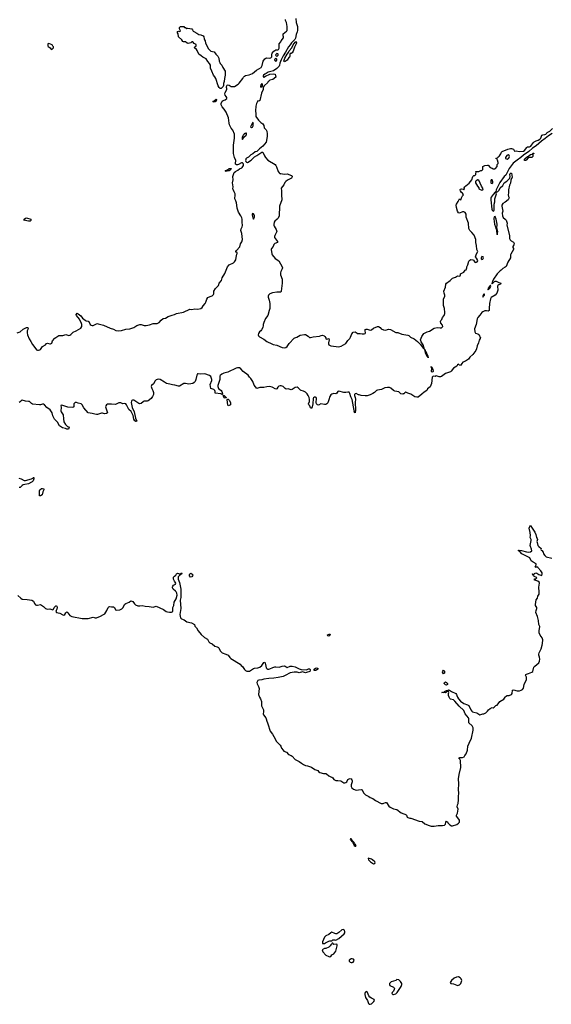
# Model space of a CAD drawing. Header units: inches. Extents: x 2535814 to 2694957, y 540737 to 728403.
# Tile 42 of 106: x 2603319 to 2613797, y 643937 to 663367. Entities that reach past the tile are written whole.
import ezdxf

# ---------------------------------------------------------------- set-up
doc = ezdxf.new("R2010")
doc.units = ezdxf.units.IN
doc.header["$MEASUREMENT"] = 0
for name, color, linetype in [('C6604', 7, 'Continuous'), ('C6605', 7, 'Continuous'), ('C6606', 7, 'Continuous'), ('C6614', 7, 'Continuous'), ('C6615', 7, 'Continuous'), ('C6616', 7, 'Continuous')]:
    doc.layers.add(name, color=color, linetype=linetype)

msp = doc.modelspace()

# ---------------------------------------------------------------- linework, layer by layer
at = {"layer": 'C6604', "color": 5, "elevation": 20}
msp.add_lwpolyline([(2608048, 650000), (2608066, 649966), (2608085, 649910), (2608088, 649830), (2608122, 649750), (2608125, 649710), (2608120, 649670), (2608124, 649650), (2608168, 649590), (2608177, 649570), (2608190, 649522), (2608206, 649490), (2608207, 649470), (2608258, 649330), (2608300, 649270), (2608356, 649176), (2608377, 649130), (2608451, 649050), (2608465, 649030), (2608476, 648990), (2608514, 648954), (2608525, 648930), (2608578, 648910), (2608618, 648870), (2608670, 648847), (2608690, 648831), (2608750, 648767), (2608830, 648727), (2608873, 648693), (2608910, 648671), (2608951, 648651), (2608990, 648643), (2609070, 648615), (2609133, 648573), (2609193, 648553), (2609211, 648530), (2609234, 648514), (2609310, 648490), (2609350, 648493), (2609368, 648488), (2609410, 648443), (2609450, 648423), (2609470, 648421), (2609490, 648405), (2609513, 648373), (2609550, 648354), (2609590, 648353), (2609650, 648344), (2609670, 648336), (2609707, 648307), (2609730, 648305), (2609750, 648314), (2609770, 648330), (2609789, 648371), (2609810, 648390), (2609830, 648395), (2609850, 648388), (2609866, 648370), (2609871, 648350), (2609870, 648330), (2609853, 648270), (2609855, 648235), (2609868, 648208), (2609901, 648181), (2609950, 648164), (2610000, 648169)], dxfattribs=at)
for points in [[(2609850, 647202), (2609838, 647202), (2609832, 647190), (2609877, 647137), (2609910, 647072), (2609930, 647058), (2609942, 647058), (2609948, 647070), (2609924, 647104), (2609914, 647130), (2609880, 647160)], [(2609693, 645413), (2609670, 645404), (2609610, 645354), (2609569, 645329), (2609550, 645327), (2609530, 645332), (2609470, 645358), (2609450, 645350), (2609410, 645318), (2609355, 645290), (2609330, 645259), (2609287, 645167), (2609290, 645134), (2609330, 645134), (2609346, 645150), (2609410, 645186), (2609431, 645191), (2609470, 645192), (2609491, 645211), (2609530, 645212), (2609550, 645202), (2609610, 645233), (2609715, 645330), (2609725, 645350), (2609728, 645370), (2609719, 645398), (2609710, 645409)], [(2609490, 645146), (2609478, 645142), (2609474, 645130), (2609451, 645109), (2609441, 645090), (2609410, 645064), (2609350, 645038), (2609330, 645038), (2609282, 645010), (2609291, 644970), (2609351, 644910), (2609410, 644878), (2609430, 644875), (2609450, 644882), (2609470, 644911), (2609510, 644931), (2609550, 644986), (2609578, 645090), (2609577, 645110), (2609570, 645122), (2609510, 645118)], [(2609875, 644835), (2609850, 644832), (2609813, 644810), (2609813, 644790), (2609835, 644770), (2609850, 644762), (2609870, 644760), (2609890, 644768), (2609905, 644790), (2609911, 644810), (2609899, 644830)]]:
    msp.add_lwpolyline(points, close=True, dxfattribs=at)
at = {"layer": 'C6605', "color": 5, "elevation": 20}
for points in [[(2603272, 657188), (2603330, 657206), (2603390, 657263), (2603450, 657294), (2603470, 657295), (2603481, 657290), (2603484, 657270), (2603467, 657230), (2603466, 657190), (2603475, 657150), (2603505, 657070), (2603539, 657019), (2603570, 656955), (2603635, 656870), (2603653, 656850), (2603670, 656843), (2603690, 656843), (2603716, 656850), (2603730, 656860), (2603770, 656916), (2603825, 656950), (2603850, 656976), (2603870, 656981), (2603910, 656970), (2603929, 656971), (2603942, 656978), (2603950, 656986), (2603968, 657032), (2604010, 657081), (2604070, 657124), (2604090, 657133), (2604170, 657138), (2604227, 657153), (2604290, 657137), (2604310, 657140), (2604330, 657154), (2604350, 657182), (2604370, 657200), (2604430, 657225), (2604522, 657278), (2604544, 657310), (2604542, 657350), (2604536, 657370), (2604496, 657456), (2604441, 657530), (2604433, 657550), (2604450, 657573), (2604470, 657564), (2604524, 657524), (2604560, 657480), (2604610, 657439), (2604630, 657425), (2604670, 657416), (2604679, 657410), (2604710, 657351), (2604730, 657337), (2604750, 657330), (2604770, 657333), (2604830, 657365), (2604850, 657370), (2604868, 657368), (2604970, 657339), (2605101, 657281), (2605170, 657259), (2605214, 657234), (2605270, 657229), (2605324, 657236), (2605410, 657260), (2605490, 657268), (2605568, 657292), (2605630, 657333), (2605690, 657352), (2605710, 657355), (2605770, 657333), (2605810, 657330), (2605876, 657344), (2605950, 657370), (2605970, 657373), (2606030, 657370), (2606068, 657392), (2606110, 657440), (2606150, 657471), (2606190, 657479), (2606247, 657513), (2606321, 657539), (2606370, 657550), (2606410, 657571), (2606550, 657597), (2606670, 657653), (2606710, 657651), (2606770, 657664), (2606830, 657654), (2606892, 657668), (2606914, 657686), (2606937, 657723), (2606977, 657770), (2606990, 657791), (2607010, 657851), (2607030, 657883), (2607070, 657907), (2607110, 657918), (2607138, 657942), (2607143, 657957), (2607145, 658010), (2607176, 658064), (2607221, 658099), (2607237, 658123), (2607253, 658170), (2607299, 658221), (2607312, 658270), (2607364, 658356), (2607412, 658490), (2607450, 658528), (2607530, 658567), (2607555, 658590), (2607576, 658630), (2607590, 658714), (2607598, 658742), (2607606, 658750), (2607606, 658770), (2607582, 658782), (2607578, 658790), (2607589, 658810), (2607655, 658885), (2607670, 658942), (2607699, 658981), (2607712, 659028), (2607695, 659150), (2607679, 659210), (2607682, 659238), (2607703, 659277), (2607711, 659309), (2607701, 659370), (2607703, 659430), (2607696, 659456), (2607677, 659497), (2607630, 659566), (2607604, 659650), (2607601, 659710), (2607593, 659750), (2607582, 659790), (2607561, 659830), (2607568, 659910), (2607565, 659930), (2607548, 659970), (2607530, 660000)], [(2608480, 660000), (2608482, 659990), (2608477, 659910), (2608487, 659813), (2608440, 659690), (2608430, 659495), (2608415, 659450), (2608397, 659430), (2608346, 659390), (2608336, 659370), (2608327, 659327), (2608327, 659310), (2608333, 659293), (2608374, 659230), (2608382, 659210), (2608384, 659190), (2608348, 659110), (2608342, 659090), (2608344, 659070), (2608401, 658990), (2608400, 658980), (2608398, 658970), (2608350, 658949), (2608331, 658930), (2608313, 658890), (2608283, 658850), (2608278, 658830), (2608287, 658750), (2608296, 658730), (2608357, 658657), (2608427, 658607), (2608492, 658490), (2608499, 658470), (2608494, 658450), (2608463, 658397), (2608457, 658370), (2608458, 658330), (2608491, 658250), (2608493, 658170), (2608475, 658010), (2608467, 657993), (2608452, 657988), (2608390, 657993), (2608302, 657978), (2608250, 657955), (2608226, 657930), (2608216, 657910), (2608214, 657890), (2608236, 657830), (2608251, 657770), (2608251, 657670), (2608235, 657630), (2608207, 657530), (2608166, 657470), (2608129, 657390), (2608119, 657350), (2608120, 657330), (2608110, 657295), (2608086, 657250), (2608070, 657230), (2608045, 657210), (2608026, 657174), (2608021, 657150), (2608027, 657130), (2608048, 657108), (2608130, 657062), (2608190, 657019), (2608289, 656969), (2608318, 656958), (2608390, 656947), (2608490, 656899), (2608530, 656889), (2608562, 656898), (2608590, 656915), (2608630, 656978), (2608730, 657080), (2608745, 657090), (2608779, 657101), (2608850, 657139), (2608930, 657157), (2608950, 657155), (2609003, 657123), (2609030, 657098), (2609050, 657096), (2609106, 657110), (2609230, 657123), (2609264, 657136), (2609290, 657140), (2609318, 657130), (2609336, 657116), (2609352, 657090), (2609354, 657070), (2609370, 657065), (2609410, 657074), (2609417, 657050), (2609407, 656993), (2609408, 656970), (2609414, 656954), (2609424, 656944), (2609454, 656934), (2609610, 656909), (2609656, 656924), (2609745, 656975), (2609790, 657039), (2609825, 657075), (2609840, 657100), (2609865, 657170), (2609890, 657201), (2609930, 657206), (2609990, 657171), (2610000, 657173)], [(2610000, 655967), (2609950, 655988), (2609930, 655985), (2609919, 655970), (2609917, 655950), (2609931, 655910), (2609936, 655876), (2609929, 655810), (2609939, 655670), (2609930, 655609), (2609915, 655615), (2609910, 655626), (2609915, 655650), (2609910, 655658), (2609900, 655730), (2609871, 655871), (2609846, 655926), (2609827, 655990), (2609810, 656015), (2609790, 656019), (2609750, 656012), (2609710, 656012), (2609610, 656039), (2609589, 656031), (2609570, 656000), (2609550, 655982), (2609510, 655988), (2609470, 655980), (2609450, 655965), (2609430, 655930), (2609415, 655865), (2609394, 655806), (2609375, 655785), (2609350, 655774), (2609330, 655772), (2609254, 655786), (2609210, 655761), (2609190, 655764), (2609168, 655788), (2609162, 655810), (2609170, 655895), (2609160, 655910), (2609150, 655917), (2609130, 655918), (2609110, 655905), (2609101, 655890), (2609094, 655790), (2609083, 655730), (2609070, 655693), (2609050, 655709), (2609036, 655750), (2609018, 655770), (2609011, 655790), (2609030, 655830), (2609034, 655870), (2609026, 655910), (2609007, 655950), (2608983, 655983), (2608950, 656015), (2608910, 656038), (2608870, 656047), (2608856, 656056), (2608810, 656103), (2608790, 656113), (2608750, 656111), (2608692, 656068), (2608670, 656064), (2608610, 656083), (2608570, 656076), (2608550, 656090), (2608510, 656132), (2608470, 656145), (2608450, 656143), (2608427, 656133), (2608410, 656116), (2608390, 656086), (2608370, 656077), (2608296, 656116), (2608248, 656128), (2608190, 656124), (2608130, 656111), (2608050, 656112), (2607990, 656092), (2607938, 656158), (2607912, 656230), (2607874, 656290), (2607850, 656310), (2607820, 656350), (2607725, 656425), (2607678, 656478), (2607650, 656494), (2607630, 656499), (2607610, 656499), (2607588, 656492), (2607419, 656410), (2607345, 656395), (2607300, 656370), (2607273, 656347), (2607264, 656330), (2607261, 656270), (2607224, 656150), (2607223, 656130), (2607239, 656090), (2607287, 656050), (2607300, 656030), (2607316, 655984), (2607314, 655970), (2607311, 655969), (2607299, 655979), (2607282, 655982), (2607175, 655995), (2607170, 656006), (2607172, 656028), (2607167, 656050), (2607147, 656067), (2607089, 656089), (2607071, 656170), (2607104, 656250), (2607104, 656270), (2607087, 656327), (2607063, 656343), (2606970, 656378), (2606890, 656375), (2606839, 656381), (2606823, 656377), (2606809, 656351), (2606791, 656270), (2606776, 656230), (2606761, 656210), (2606730, 656187), (2606650, 656172), (2606590, 656189), (2606551, 656189), (2606470, 656137), (2606450, 656136), (2606378, 656158), (2606330, 656161), (2606276, 656176), (2606210, 656185), (2606176, 656216), (2606090, 656267), (2606050, 656271), (2606010, 656258), (2605990, 656239), (2605957, 656183), (2605919, 656150), (2605910, 656130), (2605924, 656090), (2605945, 656050), (2605956, 656010), (2605953, 655970), (2605939, 655930), (2605908, 655890), (2605850, 655843), (2605830, 655837), (2605770, 655838), (2605751, 655829), (2605710, 655792), (2605690, 655788), (2605670, 655794), (2605570, 655856), (2605542, 655858), (2605528, 655852), (2605520, 655840), (2605515, 655810), (2605534, 655714), (2605576, 655630), (2605602, 655502), (2605621, 655461), (2605630, 655450), (2605622, 655438), (2605610, 655435), (2605587, 655450), (2605570, 655484), (2605556, 655556), (2605539, 655599), (2605514, 655634), (2605470, 655673), (2605425, 655765), (2605409, 655789), (2605390, 655793), (2605350, 655786), (2605310, 655806), (2605290, 655809), (2605270, 655805), (2605210, 655773), (2605130, 655779), (2605050, 655780), (2605030, 655770), (2605016, 655750), (2605012, 655730), (2605046, 655630), (2605048, 655610), (2605030, 655597), (2604992, 655592), (2604950, 655605), (2604930, 655605), (2604850, 655579), (2604830, 655576), (2604800, 655580), (2604750, 655597), (2604670, 655608), (2604586, 655706), (2604550, 655766), (2604530, 655785), (2604470, 655799), (2604441, 655810), (2604410, 655812), (2604383, 655790), (2604388, 655730), (2604368, 655712), (2604270, 655721), (2604150, 655758), (2604128, 655752), (2604136, 655716), (2604132, 655650), (2604136, 655630), (2604173, 655570), (2604179, 655490), (2604191, 655431), (2604219, 655379), (2604260, 655340), (2604282, 655330), (2604292, 655310), (2604282, 655290), (2604250, 655285), (2604223, 655303), (2604164, 655310), (2604101, 655350), (2604063, 655423), (2604015, 655470), (2604005, 655485), (2603975, 655550), (2603960, 655610), (2603935, 655650), (2603917, 655670), (2603855, 655715), (2603810, 655765), (2603790, 655777), (2603770, 655779), (2603732, 655768), (2603712, 655768), (2603570, 655781), (2603550, 655793), (2603509, 655830), (2603490, 655836), (2603430, 655838), (2603370, 655856), (2603350, 655847), (2603330, 655824), (2603310, 655815)], [(2603300, 654320), (2603350, 654307), (2603410, 654274), (2603430, 654271), (2603551, 654309), (2603578, 654322), (2603590, 654333), (2603597, 654330), (2603599, 654310), (2603583, 654270), (2603566, 654250), (2603550, 654239), (2603490, 654208), (2603423, 654197), (2603390, 654186), (2603367, 654173), (2603330, 654138), (2603310, 654134)], [(2603284, 652004), (2603338, 651950), (2603370, 651935), (2603463, 651923), (2603510, 651922), (2603559, 651910), (2603588, 651890), (2603610, 651848), (2603630, 651823), (2603650, 651815), (2603670, 651814), (2603730, 651824), (2603791, 651790), (2603830, 651750), (2603850, 651740), (2603870, 651737), (2603910, 651741), (2603970, 651720), (2603985, 651735), (2603999, 651770), (2604010, 651784), (2604030, 651802), (2604040, 651800), (2604050, 651796), (2604057, 651770), (2604050, 651733), (2604038, 651710), (2604033, 651690), (2604047, 651667), (2604110, 651653), (2604170, 651622), (2604190, 651619), (2604209, 651631), (2604230, 651662), (2604250, 651679), (2604270, 651665), (2604310, 651613), (2604348, 651588), (2604550, 651552), (2604670, 651551), (2604770, 651576), (2604806, 651566), (2604830, 651566), (2604910, 651597), (2604973, 651627), (2604996, 651644), (2605037, 651710), (2605061, 651770), (2605076, 651784), (2605090, 651787), (2605130, 651779), (2605170, 651778), (2605185, 651765), (2605210, 651724), (2605230, 651714), (2605290, 651721), (2605330, 651742), (2605350, 651761), (2605390, 651831), (2605410, 651846), (2605475, 651870), (2605510, 651898), (2605550, 651885), (2605582, 651842), (2605603, 651823), (2605650, 651803), (2605690, 651800), (2605730, 651804), (2605790, 651793), (2605870, 651790), (2605950, 651777), (2606010, 651793), (2606151, 651730), (2606209, 651689), (2606230, 651679), (2606270, 651673), (2606310, 651674), (2606321, 651679), (2606335, 651690), (2606340, 651710), (2606338, 651770), (2606358, 651810), (2606365, 651870), (2606400, 651940), (2606422, 652010), (2606415, 652050), (2606400, 652080), (2606392, 652092), (2606346, 652130), (2606330, 652159), (2606328, 652170), (2606336, 652190), (2606350, 652207), (2606390, 652230), (2606394, 652250), (2606385, 652270), (2606368, 652290), (2606351, 652330), (2606351, 652369), (2606370, 652388), (2606397, 652403), (2606408, 652430), (2606421, 652439), (2606430, 652444), (2606470, 652433), (2606486, 652434), (2606510, 652451), (2606513, 652430), (2606498, 652422), (2606491, 652410), (2606470, 652401), (2606453, 652387), (2606445, 652375), (2606442, 652350), (2606444, 652324), (2606470, 652258), (2606494, 652130), (2606494, 651966), (2606483, 651910), (2606496, 651750), (2606474, 651630), (2606487, 651567), (2606507, 651547), (2606563, 651523), (2606610, 651488), (2606703, 651463), (2606762, 651430), (2606770, 651402), (2606805, 651365), (2606837, 651310), (2606897, 651237), (2606959, 651179), (2607021, 651141), (2607050, 651090), (2607067, 651070), (2607110, 651048), (2607166, 651006), (2607213, 650993), (2607238, 650978), (2607246, 650970), (2607268, 650910), (2607287, 650890), (2607310, 650876), (2607381, 650850), (2607430, 650824), (2607461, 650781), (2607482, 650762), (2607663, 650650), (2607683, 650623), (2607710, 650603), (2607747, 650547), (2607767, 650527), (2607794, 650514), (2607848, 650512), (2607870, 650522), (2607906, 650554), (2607930, 650565), (2607950, 650572), (2608010, 650575), (2608050, 650588), (2608090, 650620), (2608130, 650683), (2608150, 650691), (2608160, 650670), (2608168, 650610), (2608180, 650580), (2608190, 650567), (2608210, 650554), (2608230, 650550), (2608250, 650555), (2608310, 650585), (2608350, 650595), (2608370, 650598), (2608430, 650592), (2608490, 650612), (2608530, 650615), (2608550, 650610), (2608590, 650584), (2608650, 650609), (2608670, 650613), (2608692, 650612), (2608750, 650598), (2608830, 650559), (2608870, 650546), (2608970, 650540), (2609010, 650556), (2609030, 650555), (2609042, 650542), (2609047, 650530), (2609035, 650505), (2608970, 650484), (2608950, 650480), (2608930, 650483), (2608890, 650498), (2608830, 650478), (2608790, 650490), (2608730, 650494), (2608650, 650481), (2608550, 650424), (2608510, 650407), (2608416, 650384), (2608330, 650370), (2608230, 650365), (2608130, 650354), (2608090, 650338), (2608030, 650332), (2608014, 650326), (2607999, 650301), (2607996, 650290), (2608000, 650260), (2608025, 650210), (2608039, 650170), (2608035, 650110), (2608023, 650050), (2608048, 650000)]]:
    msp.add_lwpolyline(points, dxfattribs=at)
for points in [[(2603510, 659389), (2603490, 659389), (2603398, 659410), (2603406, 659414), (2603409, 659430), (2603430, 659451), (2603450, 659458), (2603537, 659430), (2603536, 659404), (2603527, 659393)], [(2607910, 659540), (2607901, 659530), (2607904, 659510), (2607916, 659456), (2607930, 659431), (2607950, 659476), (2607950, 659504), (2607930, 659535)], [(2607331, 655951), (2607330, 655954), (2607331, 655951)], [(2607331, 655951), (2607350, 655950), (2607391, 655910), (2607390, 655906), (2607370, 655899), (2607350, 655908)], [(2607430, 655750), (2607423, 655763), (2607409, 655871), (2607423, 655877), (2607430, 655876), (2607450, 655857), (2607473, 655810), (2607476, 655790), (2607475, 655770), (2607450, 655755)], [(2603710, 653970), (2603708, 654070), (2603718, 654090), (2603750, 654113), (2603770, 654118), (2603796, 654110), (2603794, 654090), (2603774, 654050), (2603762, 653990), (2603730, 653972)], [(2606688, 652368), (2606665, 652390), (2606665, 652415), (2606671, 652429), (2606690, 652442), (2606715, 652435), (2606730, 652410), (2606727, 652390), (2606710, 652370)], [(2609410, 651201), (2609390, 651206), (2609387, 651230), (2609419, 651241), (2609430, 651250), (2609437, 651230), (2609430, 651217)], [(2609150, 650523), (2609126, 650526), (2609121, 650530), (2609124, 650550), (2609150, 650570), (2609170, 650578), (2609190, 650573), (2609194, 650570), (2609193, 650550), (2609170, 650528)]]:
    msp.add_lwpolyline(points, close=True, dxfattribs=at)
at = {"layer": 'C6606', "color": 5, "elevation": 20}
for points in [[(2607530, 660000), (2607524, 660010), (2607521, 660030), (2607528, 660072), (2607516, 660150), (2607526, 660210), (2607522, 660270), (2607537, 660330), (2607548, 660350), (2607570, 660370), (2607620, 660400), (2607650, 660427), (2607696, 660444), (2607707, 660453), (2607728, 660490), (2607728, 660510), (2607723, 660530), (2607717, 660537), (2607710, 660542), (2607690, 660545), (2607631, 660509), (2607610, 660501), (2607590, 660502), (2607574, 660514), (2607571, 660530), (2607577, 660590), (2607552, 660650), (2607533, 660730), (2607535, 660830), (2607530, 660890), (2607552, 661032), (2607550, 661110), (2607518, 661190), (2607490, 661224), (2607455, 661295), (2607445, 661325), (2607432, 661430), (2607390, 661544), (2607350, 661601), (2607310, 661645), (2607290, 661690), (2607290, 661711), (2607310, 661761), (2607330, 661773), (2607370, 661787), (2607399, 661810), (2607403, 661830), (2607390, 661854), (2607370, 661877), (2607364, 661904), (2607369, 661930), (2607401, 661990), (2607404, 662010), (2607397, 662030), (2607398, 662050), (2607408, 662072), (2607430, 662082), (2607450, 662077), (2607490, 662050), (2607533, 662047), (2607550, 662052), (2607623, 662097), (2607644, 662116), (2607716, 662204), (2607730, 662231), (2607748, 662252), (2607770, 662265), (2607840, 662280), (2607910, 662304), (2607985, 662370), (2608077, 662423), (2608096, 662464), (2608120, 662550), (2608150, 662597), (2608169, 662610), (2608186, 662614), (2608250, 662610), (2608270, 662615), (2608286, 662634), (2608290, 662690), (2608295, 662705), (2608330, 662747), (2608369, 662770), (2608407, 662773), (2608418, 662782), (2608432, 662808), (2608436, 662830), (2608434, 662890), (2608469, 662931), (2608475, 662950), (2608518, 663010), (2608518, 663030), (2608509, 663050), (2608515, 663090), (2608580, 663140), (2608589, 663151), (2608589, 663230), (2608577, 663310), (2608561, 663350), (2608561, 663370)], [(2608759, 663390), (2608768, 663310), (2608793, 663230), (2608792, 663152), (2608789, 663130), (2608766, 663074), (2608756, 663004), (2608742, 662978), (2608678, 662910), (2608652, 662868), (2608617, 662830), (2608556, 662724), (2608510, 662656), (2608470, 662575), (2608461, 662539), (2608447, 662510), (2608441, 662470), (2608432, 662450), (2608390, 662406), (2608319, 662361), (2608270, 662342), (2608218, 662330), (2608177, 662303), (2608148, 662292), (2608124, 662270), (2608118, 662250), (2608120, 662240), (2608130, 662231), (2608166, 662254), (2608249, 662291), (2608330, 662299), (2608352, 662290), (2608365, 662230), (2608311, 662189), (2608250, 662174), (2608230, 662155), (2608214, 662150), (2608210, 662128), (2608139, 662061), (2608121, 662039), (2608115, 661990), (2608084, 661916), (2608050, 661770), (2608030, 661757), (2608010, 661764), (2607988, 661712), (2607976, 661664), (2607970, 661570), (2607976, 661510), (2607971, 661471), (2607976, 661456), (2608024, 661384), (2608070, 661338), (2608113, 661310), (2608130, 661278), (2608140, 661230), (2608175, 661195), (2608190, 661170), (2608197, 661117), (2608196, 661064), (2608178, 660950), (2608114, 660870), (2608043, 660817), (2607992, 660768), (2607961, 660759), (2607917, 660723), (2607878, 660702), (2607830, 660654), (2607788, 660632), (2607778, 660622), (2607774, 660606), (2607772, 660590), (2607778, 660570), (2607790, 660555), (2607811, 660549), (2607882, 660598), (2607950, 660660), (2607995, 660685), (2608070, 660739), (2608090, 660750), (2608111, 660751), (2608121, 660741), (2608144, 660684), (2608162, 660650), (2608210, 660596), (2608353, 660510), (2608368, 660490), (2608382, 660462), (2608413, 660373), (2608430, 660345), (2608450, 660325), (2608469, 660331), (2608530, 660320), (2608590, 660325), (2608675, 660295), (2608682, 660290), (2608690, 660270), (2608685, 660250), (2608677, 660243), (2608598, 660202), (2608564, 660176), (2608546, 660154), (2608524, 660110), (2608475, 660045), (2608473, 660030), (2608480, 660000)]]:
    msp.add_lwpolyline(points, dxfattribs=at)
at = {"layer": 'C6606', "color": 5}
for points, elevation in [([(2606610, 663194), (2606630, 663202), (2606710, 663186), (2606726, 663170), (2606741, 663141), (2606751, 663131), (2606810, 663101), (2606850, 663075), (2606890, 663067), (2606935, 663050), (2606951, 663030), (2606955, 662990), (2606961, 662970), (2606975, 662950), (2606983, 662903), (2607039, 662790), (2607070, 662759), (2607088, 662748), (2607150, 662735), (2607186, 662686), (2607227, 662650), (2607247, 662610), (2607253, 662550), (2607262, 662522), (2607270, 662506), (2607303, 662470), (2607322, 662422), (2607368, 662350), (2607370, 662270), (2607353, 662210), (2607348, 662150), (2607333, 662110), (2607335, 662070), (2607327, 662050), (2607290, 662008), (2607270, 662012), (2607250, 662030), (2607230, 662061), (2607184, 662204), (2607162, 662242), (2607137, 662270), (2607109, 662350), (2607077, 662410), (2607077, 662470), (2607061, 662501), (2607030, 662540), (2606995, 662595), (2606984, 662604), (2606930, 662626), (2606897, 662657), (2606847, 662690), (2606819, 662759), (2606801, 662781), (2606766, 662810), (2606769, 662831), (2606794, 662850), (2606799, 662870), (2606796, 662876), (2606755, 662895), (2606730, 662929), (2606710, 662929), (2606691, 662910), (2606639, 662899), (2606623, 662903), (2606590, 662929), (2606550, 662928), (2606536, 662936), (2606515, 662970), (2606450, 663030), (2606441, 663090), (2606430, 663110), (2606429, 663131), (2606450, 663142), (2606470, 663134), (2606482, 663138), (2606486, 663150), (2606468, 663190), (2606466, 663210), (2606488, 663232), (2606554, 663230), (2606570, 663214), (2606590, 663212)], 20), ([(2603890, 662898), (2603874, 662890), (2603872, 662850), (2603880, 662840), (2603922, 662810), (2603934, 662790), (2603950, 662782), (2603966, 662790), (2603986, 662810), (2603986, 662830), (2603970, 662846), (2603958, 662870)], 40), ([(2608530, 662538), (2608527, 662547), (2608530, 662571), (2608547, 662610), (2608590, 662686), (2608617, 662723), (2608630, 662755), (2608685, 662815), (2608707, 662873), (2608750, 662923), (2608770, 662936), (2608774, 662910), (2608771, 662890), (2608734, 662826), (2608710, 662749), (2608690, 662715), (2608670, 662702), (2608650, 662698), (2608642, 662690), (2608645, 662650), (2608635, 662630), (2608622, 662618), (2608590, 662567), (2608550, 662541)], 20), ([(2608370, 662605), (2608349, 662591), (2608343, 662570), (2608353, 662553), (2608370, 662544), (2608390, 662570), (2608389, 662590)], 20), ([(2608390, 662699), (2608370, 662682), (2608364, 662670), (2608371, 662651), (2608390, 662638), (2608411, 662670), (2608412, 662690), (2608410, 662695)], 20), ([(2608090, 662109), (2608070, 662079), (2608067, 662050), (2608070, 662039), (2608090, 662043), (2608099, 662050), (2608106, 662070), (2608103, 662090)], 20), ([(2607150, 661742), (2607129, 661750), (2607155, 661765), (2607190, 661796), (2607196, 661790), (2607190, 661762), (2607170, 661744)], 20), ([(2607917, 661337), (2607910, 661335), (2607871, 661250), (2607881, 661241), (2607890, 661239), (2607910, 661249), (2607921, 661270), (2607923, 661317), (2607929, 661329)], 20), ([(2607790, 661136), (2607776, 661124), (2607770, 661125), (2607745, 661110), (2607722, 661090), (2607704, 661050), (2607703, 661010), (2607710, 661002), (2607745, 661055), (2607781, 661090), (2607791, 661111)], 20), ([(2607390, 660370), (2607378, 660378), (2607375, 660390), (2607414, 660406), (2607450, 660432), (2607470, 660434), (2607485, 660430), (2607481, 660410), (2607470, 660395), (2607447, 660387), (2607415, 660385)], 20)]:
    msp.add_lwpolyline(points, close=True, dxfattribs=dict(at, elevation=elevation))
at = {"layer": 'C6614', "color": 5, "elevation": 20}
for points in [[(2610000, 648169), (2610050, 648173), (2610071, 648171), (2610098, 648110), (2610133, 648073), (2610199, 648039), (2610230, 648017), (2610278, 647998), (2610330, 647958), (2610443, 647903), (2610480, 647900), (2610496, 647904), (2610530, 647923), (2610550, 647918), (2610594, 647850), (2610619, 647830), (2610690, 647794), (2610750, 647779), (2610838, 647718), (2610890, 647693), (2610912, 647690), (2610939, 647679), (2610946, 647670), (2610958, 647630), (2610970, 647621), (2611010, 647611), (2611030, 647611), (2611190, 647553), (2611250, 647546), (2611302, 647502), (2611390, 647464), (2611430, 647455), (2611490, 647451), (2611570, 647466), (2611650, 647467), (2611690, 647472), (2611710, 647490), (2611719, 647530), (2611730, 647551), (2611750, 647537), (2611760, 647520), (2611799, 647479), (2611830, 647460), (2611850, 647462), (2611933, 647487), (2611971, 647509), (2611987, 647530), (2611990, 647550), (2611986, 647570), (2611974, 647594), (2611931, 647650), (2611930, 647670), (2611946, 647710), (2611956, 647750), (2611960, 647790), (2611945, 647835), (2611950, 647874), (2611960, 647900), (2611969, 647970), (2611965, 648030), (2611975, 648110), (2611965, 648170), (2611976, 648290), (2611967, 648390), (2611978, 648470), (2612015, 648610), (2612010, 648750), (2611985, 648785), (2611977, 648790), (2611981, 648799), (2611995, 648805), (2612049, 648811), (2612077, 648823), (2612096, 648844), (2612119, 648881), (2612143, 648950), (2612149, 649030), (2612181, 649090), (2612224, 649190), (2612260, 649350), (2612255, 649390), (2612236, 649430), (2612172, 649490), (2612170, 649570), (2612162, 649590), (2612101, 649670), (2612070, 649737), (2611982, 649822), (2611898, 649918), (2611870, 649945), (2611810, 649959), (2611798, 649970), (2611784, 650000)], [(2611947, 650000), (2611965, 649965), (2612010, 649918), (2612076, 649876), (2612148, 649850), (2612173, 649833), (2612210, 649750), (2612230, 649723), (2612246, 649710), (2612270, 649700), (2612331, 649691), (2612390, 649651), (2612446, 649670), (2612470, 649671), (2612509, 649691), (2612539, 649721), (2612559, 649750), (2612590, 649775), (2612630, 649796), (2612650, 649791), (2612670, 649801), (2612707, 649833), (2612730, 649842), (2612784, 649910), (2612859, 649961), (2612887, 650000)]]:
    msp.add_lwpolyline(points, dxfattribs=at)
for points in [[(2610190, 646818), (2610185, 646815), (2610191, 646790), (2610231, 646750), (2610270, 646721), (2610290, 646712), (2610310, 646714), (2610322, 646718), (2610326, 646730), (2610318, 646750), (2610275, 646790), (2610250, 646804)], [(2610750, 644428), (2610731, 644409), (2610642, 644378), (2610618, 644362), (2610611, 644350), (2610606, 644330), (2610612, 644310), (2610690, 644276), (2610702, 644262), (2610706, 644250), (2610703, 644230), (2610690, 644198), (2610662, 644170), (2610652, 644150), (2610671, 644131), (2610690, 644128), (2610730, 644144), (2610761, 644170), (2610835, 644290), (2610849, 644330), (2610848, 644350), (2610828, 644390), (2610790, 644422)], [(2611970, 644479), (2611930, 644473), (2611881, 644450), (2611831, 644410), (2611805, 644370), (2611814, 644350), (2611870, 644341), (2611934, 644314), (2611950, 644311), (2611970, 644314), (2611990, 644324), (2612016, 644350), (2612033, 644410), (2612019, 644439), (2612000, 644460)], [(2610150, 644189), (2610130, 644169), (2610124, 644150), (2610123, 644130), (2610138, 644070), (2610173, 644010), (2610191, 643951), (2610210, 643941), (2610230, 643937), (2610250, 643947), (2610299, 643990), (2610314, 644010), (2610309, 644029), (2610250, 644056), (2610219, 644079), (2610202, 644102), (2610172, 644170)]]:
    msp.add_lwpolyline(points, close=True, dxfattribs=at)
at = {"layer": 'C6615', "color": 5, "elevation": 20}
for points in [[(2612955, 660000), (2612956, 659950), (2612950, 659910), (2612956, 659876), (2612970, 659850), (2612950, 659810), (2612890, 659768), (2612839, 659741), (2612824, 659710), (2612824, 659690), (2612839, 659590), (2612831, 659550), (2612834, 659494), (2612847, 659467), (2612891, 659430), (2612905, 659410), (2612921, 659370), (2612926, 659350), (2612921, 659310), (2612974, 659110), (2612971, 659050), (2612985, 659025), (2613005, 659005), (2613050, 658979), (2613064, 658950), (2613058, 658922), (2613036, 658890), (2613038, 658870), (2613050, 658852), (2613053, 658830), (2612999, 658741), (2612993, 658727), (2612992, 658668), (2612939, 658581), (2612910, 658497), (2612890, 658481), (2612841, 658459), (2612810, 658424), (2612790, 658412), (2612730, 658353), (2612658, 658250), (2612639, 658201), (2612629, 658190), (2612623, 658163), (2612630, 658156), (2612680, 658200), (2612690, 658205), (2612710, 658208), (2612761, 658181), (2612802, 658170), (2612798, 658150), (2612764, 658136), (2612741, 658119), (2612735, 658110), (2612744, 658030), (2612740, 658010), (2612722, 657970), (2612688, 657930), (2612614, 657886), (2612598, 657862), (2612581, 657770), (2612571, 657671), (2612570, 657630), (2612550, 657616), (2612523, 657623), (2612490, 657624), (2612450, 657605), (2612431, 657589), (2612390, 657535), (2612347, 657493), (2612334, 657466), (2612314, 657350), (2612284, 657270), (2612287, 657210), (2612303, 657183), (2612350, 657170), (2612370, 657158), (2612378, 657150), (2612398, 657098), (2612411, 657090), (2612394, 657086), (2612394, 657074), (2612375, 657045), (2612365, 656990), (2612335, 656930), (2612326, 656870), (2612310, 656836), (2612250, 656759), (2612190, 656710), (2612166, 656670), (2612104, 656630), (2612054, 656606), (2612035, 656585), (2612010, 656542), (2611990, 656549), (2611970, 656569), (2611950, 656555), (2611932, 656528), (2611868, 656492), (2611824, 656430), (2611810, 656420), (2611710, 656386), (2611630, 656325), (2611610, 656317), (2611590, 656320), (2611550, 656336), (2611530, 656337), (2611510, 656327), (2611468, 656330), (2611448, 656310), (2611436, 656190), (2611425, 656155), (2611410, 656125), (2611360, 656080), (2611343, 656050), (2611290, 656019), (2611244, 655976), (2611170, 655921), (2611150, 655918), (2611110, 655927), (2611030, 655976), (2610970, 655996), (2610930, 656015), (2610910, 656006), (2610893, 655987), (2610879, 655981), (2610870, 655979), (2610830, 655986), (2610790, 656021), (2610710, 656039), (2610690, 656050), (2610637, 656097), (2610610, 656108), (2610570, 656112), (2610515, 656105), (2610450, 656072), (2610370, 656059), (2610350, 656048), (2610310, 656010), (2610282, 655990), (2610230, 655965), (2610170, 655945), (2610130, 655943), (2610050, 655953), (2610010, 655963), (2610000, 655967)], [(2610000, 657173), (2610030, 657176), (2610068, 657168), (2610110, 657167), (2610130, 657178), (2610137, 657190), (2610129, 657230), (2610129, 657251), (2610150, 657259), (2610170, 657259), (2610230, 657243), (2610250, 657246), (2610290, 657277), (2610370, 657314), (2610390, 657315), (2610425, 657290), (2610444, 657264), (2610490, 657246), (2610537, 657243), (2610569, 657251), (2610590, 657261), (2610630, 657251), (2610730, 657197), (2610770, 657193), (2610850, 657162), (2610970, 657140), (2610990, 657133), (2611023, 657103), (2611091, 657070), (2611159, 657019), (2611218, 656958), (2611270, 656888), (2611283, 656883), (2611290, 656858), (2611298, 656862), (2611274, 656950), (2611235, 657010), (2611219, 657050), (2611247, 657113), (2611287, 657173), (2611350, 657207), (2611397, 657223), (2611490, 657281), (2611550, 657293), (2611606, 657286), (2611630, 657288), (2611657, 657310), (2611650, 657338), (2611621, 657381), (2611613, 657410), (2611621, 657430), (2611637, 657450), (2611653, 657490), (2611687, 657533), (2611697, 657570), (2611699, 657590), (2611689, 657670), (2611670, 657730), (2611670, 657830), (2611673, 657850), (2611699, 657910), (2611699, 657930), (2611685, 657970), (2611679, 658010), (2611709, 658090), (2611719, 658150), (2611733, 658170), (2611801, 658219), (2611850, 658264), (2611911, 658289), (2611950, 658311), (2611990, 658307), (2611998, 658310), (2612008, 658330), (2612009, 658350), (2612018, 658362), (2612070, 658387), (2612098, 658422), (2612118, 658430), (2612135, 658470), (2612135, 658490), (2612154, 658530), (2612175, 658605), (2612190, 658623), (2612210, 658634), (2612251, 658631), (2612262, 658622), (2612290, 658585), (2612310, 658578), (2612335, 658590), (2612349, 658610), (2612344, 658630), (2612320, 658660), (2612305, 658690), (2612321, 658750), (2612349, 658790), (2612330, 658830), (2612325, 658910), (2612307, 658970), (2612312, 659030), (2612275, 659115), (2612231, 659171), (2612192, 659210), (2612172, 659250), (2612162, 659350), (2612122, 659470), (2612118, 659530), (2612100, 659560), (2612070, 659576), (2612046, 659574), (2611990, 659550), (2611970, 659558), (2611950, 659590), (2611930, 659658), (2611922, 659710), (2611930, 659730), (2611963, 659777), (2611990, 659834), (2612010, 659814), (2612022, 659818), (2612026, 659850), (2612036, 659864), (2612047, 659893), (2612066, 659910), (2612050, 659946), (2612030, 659958), (2612007, 659987), (2612004, 660000)], [(2612710, 660000), (2612705, 659975), (2612697, 659963), (2612690, 659963), (2612650, 659920), (2612613, 659867), (2612608, 659850), (2612607, 659810), (2612626, 659626), (2612631, 659610), (2612653, 659587), (2612666, 659594), (2612671, 659609), (2612673, 659727), (2612684, 659770), (2612684, 659830), (2612713, 659910), (2612715, 659930), (2612708, 659952), (2612717, 659963), (2612744, 659976), (2612766, 659994), (2612768, 660000)], [(2612887, 650000), (2612894, 650010), (2612930, 650028), (2612970, 650032), (2613010, 650050), (2613027, 650070), (2613030, 650138), (2613050, 650142), (2613126, 650126), (2613170, 650125), (2613204, 650136), (2613228, 650152), (2613246, 650174), (2613264, 650250), (2613307, 650350), (2613307, 650390), (2613289, 650430), (2613297, 650443), (2613308, 650452), (2613350, 650463), (2613411, 650489), (2613433, 650507), (2613455, 650590), (2613470, 650612), (2613550, 650678), (2613567, 650710), (2613573, 650750), (2613566, 650790), (2613552, 650830), (2613551, 650850), (2613556, 650870), (2613598, 650950), (2613618, 651022), (2613624, 651056), (2613628, 651130), (2613619, 651170), (2613580, 651220), (2613557, 651270), (2613555, 651310), (2613574, 651390), (2613554, 651434), (2613546, 651510), (2613524, 651590), (2613495, 651670), (2613499, 651710), (2613514, 651750), (2613510, 651770), (2613488, 651810), (2613486, 651830), (2613502, 651918), (2613524, 651950), (2613535, 651990), (2613559, 652030), (2613561, 652070), (2613551, 652170), (2613566, 652250), (2613559, 652270), (2613530, 652289), (2613490, 652298), (2613469, 652309), (2613469, 652331), (2613490, 652336), (2613509, 652350), (2613490, 652369), (2613462, 652382), (2613450, 652406), (2613430, 652406), (2613426, 652430), (2613430, 652432), (2613438, 652418), (2613450, 652414), (2613463, 652437), (2613490, 652452), (2613510, 652446), (2613550, 652421), (2613590, 652405), (2613610, 652402), (2613619, 652430), (2613618, 652450), (2613592, 652490), (2613530, 652559), (2613510, 652569), (2613490, 652558), (2613483, 652563), (2613478, 652570), (2613498, 652610), (2613498, 652630), (2613441, 652661), (2613398, 652690), (2613377, 652750), (2613215, 652830), (2613175, 652875), (2613146, 652890), (2613164, 652896), (2613210, 652894), (2613306, 652866), (2613350, 652859), (2613390, 652864), (2613412, 652888), (2613410, 652918), (2613386, 652970), (2613383, 652990), (2613401, 653090), (2613398, 653110), (2613381, 653150), (2613389, 653191), (2613382, 653250), (2613362, 653330), (2613365, 653355), (2613389, 653391), (2613394, 653374), (2613470, 653255), (2613491, 653210), (2613508, 653150), (2613519, 653130), (2613523, 653110), (2613515, 653070), (2613516, 653050), (2613535, 652990), (2613551, 652970), (2613598, 652930), (2613594, 652914), (2613598, 652898), (2613610, 652894), (2613640, 652860), (2613646, 652830), (2613670, 652792), (2613694, 652770), (2613810, 652741)], [(2611784, 650000), (2611771, 650030), (2611769, 650071), (2611779, 650090), (2611770, 650108), (2611750, 650109), (2611710, 650085), (2611638, 650090), (2611650, 650098), (2611670, 650091), (2611689, 650110), (2611732, 650132), (2611748, 650132), (2611770, 650142), (2611790, 650137), (2611828, 650108), (2611915, 650070), (2611930, 650050), (2611942, 650010), (2611947, 650000)]]:
    msp.add_lwpolyline(points, dxfattribs=at)
for points in [[(2612690, 659482), (2612670, 659478), (2612663, 659450), (2612664, 659430), (2612674, 659394), (2612676, 659330), (2612699, 659279), (2612710, 659232), (2612718, 659218), (2612718, 659190), (2612730, 659122), (2612740, 659150), (2612741, 659190), (2612725, 659265), (2612731, 659310), (2612730, 659330), (2612711, 659431)], [(2612430, 658694), (2612416, 658670), (2612418, 658650), (2612430, 658638), (2612450, 658642), (2612459, 658670), (2612454, 658690)], [(2612590, 658123), (2612551, 658070), (2612545, 658045), (2612550, 658036), (2612590, 658079), (2612603, 658110), (2612600, 658120)], [(2612478, 657950), (2612468, 657950), (2612455, 657930), (2612456, 657924), (2612450, 657924), (2612445, 657905), (2612450, 657891), (2612463, 657917), (2612470, 657917), (2612483, 657930)], [(2611304, 656856), (2611302, 656838), (2611310, 656791), (2611350, 656721), (2611360, 656720), (2611368, 656708), (2611370, 656694), (2611370, 656726), (2611362, 656722), (2611369, 656730), (2611361, 656741), (2611353, 656770), (2611343, 656783), (2611330, 656816), (2611322, 656822), (2611315, 656835), (2611310, 656854)], [(2611430, 656526), (2611430, 656494), (2611434, 656494), (2611435, 656475), (2611431, 656430), (2611450, 656415), (2611470, 656425), (2611474, 656434), (2611470, 656462), (2611450, 656502), (2611442, 656502), (2611432, 656512)], [(2611670, 650462), (2611650, 650490), (2611656, 650510), (2611670, 650531), (2611692, 650510), (2611695, 650490), (2611690, 650469)], [(2611730, 650238), (2611710, 650239), (2611688, 650270), (2611692, 650288), (2611710, 650299), (2611730, 650290), (2611748, 650270), (2611748, 650250)]]:
    msp.add_lwpolyline(points, close=True, dxfattribs=at)
at = {"layer": 'C6616', "color": 5, "elevation": 20}
for points in [[(2612004, 660000), (2612001, 660010), (2612004, 660016), (2612010, 660025), (2612030, 660030), (2612061, 660021), (2612070, 660012), (2612080, 660020), (2612088, 660030), (2612083, 660050), (2612092, 660070), (2612110, 660090), (2612180, 660140), (2612229, 660210), (2612250, 660272), (2612270, 660292), (2612290, 660292), (2612308, 660310), (2612309, 660331), (2612318, 660358), (2612306, 660370), (2612368, 660372), (2612410, 660394), (2612430, 660394), (2612446, 660410), (2612450, 660472), (2612490, 660491), (2612538, 660498), (2612550, 660494), (2612591, 660451), (2612630, 660438), (2612650, 660422), (2612684, 660424), (2612698, 660430), (2612729, 660470), (2612729, 660510), (2612748, 660532), (2612748, 660552), (2612735, 660595), (2612722, 660622), (2612706, 660630), (2612710, 660634), (2612730, 660634), (2612748, 660652), (2612758, 660670), (2612777, 660683), (2612802, 660718), (2612815, 660750), (2612830, 660767), (2612938, 660810), (2612990, 660826), (2613010, 660827), (2613051, 660810), (2613070, 660774), (2613103, 660777), (2613164, 660764), (2613250, 660770), (2613270, 660783), (2613314, 660846), (2613330, 660856), (2613370, 660860), (2613391, 660869), (2613440, 660940), (2613461, 660959), (2613501, 660979), (2613539, 660990), (2613571, 661010), (2613591, 661029), (2613613, 661087), (2613630, 661098), (2613670, 661099), (2613692, 661108), (2613712, 661130), (2613717, 661143), (2613770, 661169), (2613822, 661218)], [(2613816, 661124), (2613744, 661076), (2613677, 661023), (2613607, 660973), (2613499, 660881), (2613427, 660833), (2613356, 660764), (2613246, 660694), (2613195, 660645), (2613124, 660596), (2613045, 660535), (2612968, 660432), (2612900, 660300), (2612870, 660270), (2612786, 660154), (2612753, 660087), (2612727, 660050), (2612711, 660010), (2612710, 660000)], [(2612768, 660000), (2612788, 660052), (2612845, 660095), (2612870, 660146), (2612919, 660181), (2612944, 660210), (2612981, 660239), (2612989, 660270), (2612979, 660310), (2612985, 660330), (2612990, 660337), (2613010, 660336), (2613023, 660263), (2613001, 660199), (2612990, 660139), (2612975, 660105), (2612970, 660070), (2612959, 660041), (2612954, 660010), (2612955, 660000)]]:
    msp.add_lwpolyline(points, dxfattribs=at)
for points in [[(2612950, 660702), (2612922, 660690), (2612892, 660650), (2612894, 660630), (2612930, 660618), (2612950, 660625), (2612963, 660637), (2612975, 660670), (2612968, 660690)], [(2613270, 660588), (2613266, 660606), (2613270, 660618), (2613282, 660630), (2613321, 660659), (2613330, 660670), (2613347, 660673), (2613364, 660690), (2613390, 660705), (2613413, 660713), (2613427, 660713), (2613430, 660731), (2613450, 660734), (2613452, 660730), (2613438, 660722), (2613433, 660707), (2613432, 660670), (2613412, 660650), (2613350, 660648), (2613304, 660596), (2613290, 660588)], [(2612350, 660208), (2612314, 660190), (2612305, 660175), (2612306, 660150), (2612343, 660083), (2612371, 660050), (2612372, 660030), (2612381, 660021), (2612430, 660006), (2612449, 660011), (2612457, 660030), (2612422, 660082), (2612370, 660198)], [(2612630, 660208), (2612613, 660207), (2612606, 660194), (2612605, 660150), (2612610, 660142), (2612630, 660132), (2612642, 660150), (2612644, 660170)]]:
    msp.add_lwpolyline(points, close=True, dxfattribs=at)

doc.saveas('drawing.dxf')
